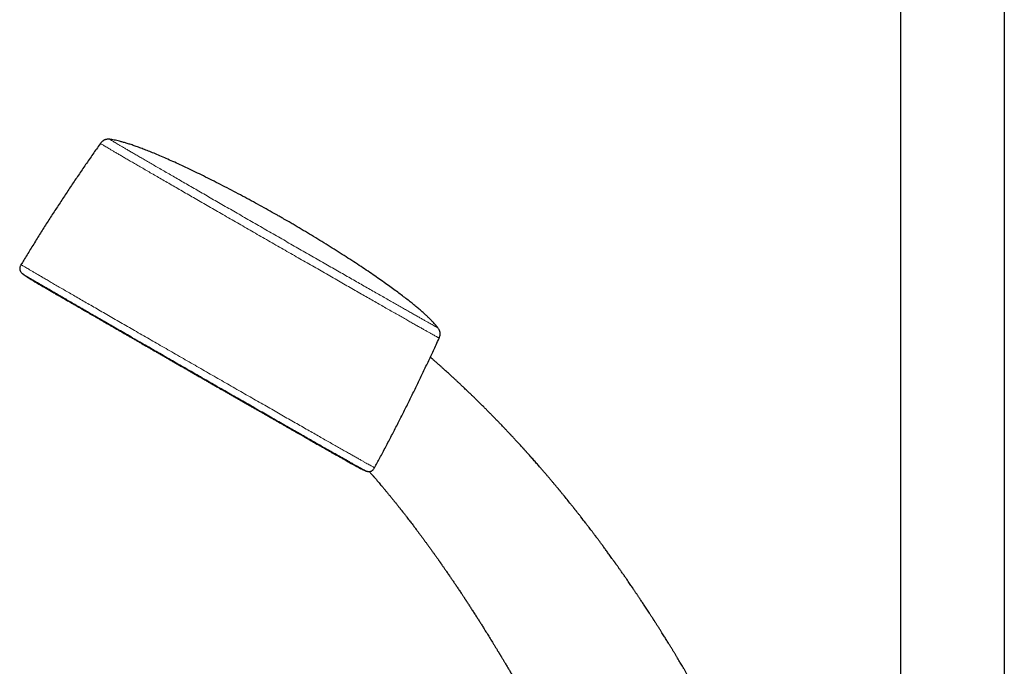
# Model space of a CAD drawing. Header units: millimetres. Extents: x 8 to 1132, y 12 to 2282.
# Tile 23 of 54: x 847 to 1016, y 684 to 794. Entities that reach past the tile are written whole.
import ezdxf

# ---------------------------------------------------------------- set-up
doc = ezdxf.new("R2010")
doc.units = ezdxf.units.MM

msp = doc.modelspace()

# ---------------------------------------------------------------- linework, layer by layer
at = {"color": 7, "linetype": 'Continuous', "lineweight": 30}
for p, q in [((998.09, 908.04), (998.09, 671.1)), ((1015.89, 671.12), (1015.89, 904.14))]:
    msp.add_line(p, q, dxfattribs=at)
at = {"color": 8, "linetype": 'Continuous', "lineweight": 0, "flags": 128}
for points in [[(851.15, 748.75), (851.37, 748.62), (851.71, 748.42), (852.06, 748.22), (852.43, 748), (852.82, 747.77), (853.23, 747.54), (853.65, 747.29), (854.09, 747.04), (854.55, 746.77), (855.02, 746.5), (855.5, 746.22), (856, 745.93), (856.5, 745.64)], [(857.31, 745.18), (857.58, 745.01), (858.14, 744.69), (858.71, 744.37), (859.29, 744.03), (859.88, 743.69), (860.49, 743.34), (861.1, 742.98), (861.73, 742.62), (862.37, 742.25), (863.01, 741.88), (863.67, 741.5), (864.34, 741.12), (865.01, 740.73), (865.69, 740.33), (866.39, 739.94), (867.08, 739.53), (867.79, 739.13), (868.5, 738.72), (869.22, 738.31), (869.94, 737.89), (870.67, 737.47), (871.4, 737.05), (872.14, 736.63), (872.87, 736.2), (873.62, 735.78), (874.36, 735.35), (875.11, 734.92), (875.85, 734.49), (876.6, 734.06), (877.35, 733.63), (878.1, 733.2), (878.85, 732.77), (879.59, 732.35), (880.34, 731.92), (881.08, 731.49), (881.82, 731.07), (882.56, 730.65), (883.29, 730.23), (884.02, 729.81), (884.74, 729.4), (885.46, 728.98), (886.17, 728.58), (886.88, 728.17), (887.58, 727.77), (888.27, 727.38), (888.96, 726.98), (889.63, 726.6), (890.3, 726.22), (890.96, 725.84), (891.61, 725.47), (892.25, 725.1), (892.88, 724.74), (893.49, 724.39), (894.1, 724.05), (894.69, 723.71), (895.28, 723.37), (895.85, 723.05), (896.41, 722.73), (896.95, 722.42), (897.48, 722.12), (898, 721.82), (898.5, 721.54), (898.99, 721.26), (899.46, 720.99), (899.92, 720.73), (900.36, 720.48), (900.78, 720.24), (901.19, 720.01), (901.58, 719.79), (901.96, 719.57), (902.32, 719.37), (902.66, 719.18), (902.98, 719), (903.04, 718.97)]]:
    msp.add_lwpolyline(points, dxfattribs=at)
at = {"color": 7, "linetype": 'Continuous', "lineweight": 30, "flags": 128}
msp.add_lwpolyline([(856.5, 745.64), (856.51, 745.63), (857.04, 745.33), (857.31, 745.18)], dxfattribs=at)
at = {"color": 7, "linetype": 'Continuous', "lineweight": 30}
for centre, radius, start, end in [((1025.49, 992.55), 300, 233.6648, 233.8369), ((903.07, 839.31), 104.39, 238.4562, 240.1719), ((948.45, 797.83), 91.01, 240.0661, 241.9266), ((1025.49, 992.55), 300, 246.4504, 246.6218)]:
    msp.add_arc(centre, radius, start, end, dxfattribs=at)
for points, knots in [([(861, 773.22), (860.99, 773.2), (860.55, 772.59), (859.71, 771.38), (858.47, 769.59), (857.25, 767.81), (856.04, 766.01), (854.84, 764.21), (853.65, 762.39), (852.47, 760.58), (851.3, 758.75), (850.15, 756.92), (849, 755.08), (848.09, 753.6), (847.56, 752.73), (847.4, 752.48)], [0, 0, 0, 0, 0.003483, 0.090853, 0.178217, 0.265574, 0.352925, 0.440271, 0.52761, 0.614943, 0.70227, 0.789592, 0.876907, 0.964216, 1, 1, 1, 1]), ([(862.62, 773.93), (862.54, 773.93), (862.41, 773.95), (862.23, 773.94), (862.08, 773.93), (861.96, 773.9), (861.86, 773.88), (861.78, 773.85), (861.68, 773.81), (861.57, 773.75), (861.46, 773.68), (861.34, 773.59), (861.23, 773.49), (861.11, 773.37), (861.04, 773.27), (861, 773.22)], [0, 0, 0, 0, 0.118349, 0.217157, 0.298921, 0.365338, 0.41748, 0.460252, 0.513387, 0.579526, 0.659357, 0.729038, 0.808125, 0.897895, 1, 1, 1, 1]), ([(892.24, 760.41), (892.04, 760.53), (891.73, 760.7), (891.14, 761.03), (890.28, 761.52), (889.04, 762.22), (887.58, 763.01), (886.11, 763.81), (884.61, 764.61), (883.11, 765.4), (881.61, 766.18), (880.14, 766.92), (878.7, 767.64), (877.31, 768.32), (875.97, 768.96), (874.69, 769.56), (873.47, 770.12), (872.32, 770.63), (871.24, 771.1), (870.22, 771.52), (869.27, 771.91), (868.38, 772.25), (867.56, 772.56), (866.8, 772.83), (866.1, 773.07), (865.45, 773.27), (864.86, 773.44), (864.31, 773.59), (863.82, 773.71), (863.37, 773.8), (862.97, 773.88), (862.73, 773.91), (862.62, 773.93)], [0, 0, 0, 0, 0.021219, 0.031894, 0.062231, 0.11217, 0.162925, 0.214302, 0.266306, 0.318504, 0.370227, 0.420949, 0.470248, 0.517782, 0.563292, 0.606591, 0.647556, 0.686121, 0.722264, 0.755999, 0.787366, 0.816429, 0.843266, 0.867968, 0.890634, 0.911367, 0.930277, 0.947473, 0.963065, 0.977164, 0.989878, 1, 1, 1, 1]), ([(918.84, 741.65), (918.8, 741.71), (918.69, 741.86), (918.48, 742.1), (918.21, 742.41), (917.9, 742.73), (917.56, 743.08), (917.18, 743.45), (916.75, 743.85), (916.28, 744.28), (915.76, 744.73), (915.19, 745.21), (914.57, 745.72), (913.89, 746.27), (913.15, 746.84), (912.35, 747.44), (911.5, 748.08), (910.57, 748.75), (909.59, 749.45), (908.54, 750.18), (907.43, 750.95), (906.26, 751.74), (905.03, 752.55), (903.75, 753.39), (902.42, 754.24), (901.06, 755.1), (899.66, 755.98), (898.25, 756.84), (896.84, 757.7), (895.43, 758.55), (894.26, 759.24), (893.41, 759.73), (892.89, 760.03), (892.53, 760.24), (892.31, 760.37), (892.24, 760.41)], [0, 0, 0, 0, 0.006158, 0.017406, 0.029794, 0.04341, 0.058343, 0.07468, 0.092513, 0.11193, 0.133019, 0.155866, 0.180552, 0.207155, 0.235746, 0.266385, 0.299121, 0.333989, 0.371002, 0.410151, 0.451395, 0.494657, 0.539819, 0.586707, 0.635092, 0.68468, 0.735114, 0.785978, 0.836795, 0.887069, 0.937038, 0.961511, 0.977224, 0.992128, 1, 1, 1, 1]), ([(847.4, 752.48), (847.37, 752.42), (847.3, 752.3), (847.24, 752.13), (847.2, 751.99), (847.18, 751.85), (847.18, 751.73), (847.19, 751.63), (847.21, 751.54), (847.24, 751.46), (847.28, 751.38), (847.34, 751.27), (847.44, 751.13), (847.58, 751), (847.68, 750.92), (847.73, 750.88)], [0, 0, 0, 0, 0.099815, 0.182121, 0.25026, 0.306762, 0.36689, 0.413466, 0.452202, 0.496979, 0.531707, 0.606122, 0.719319, 0.850289, 1, 1, 1, 1]), ([(851.16, 748.74), (851.23, 748.7), (851.38, 748.61), (851.54, 748.52), (851.63, 748.47), (851.63, 748.47)], [0, 0, 0, 0, 0.456953, 0.985432, 1, 1, 1, 1]), ([(851.63, 748.47), (851.72, 748.42), (851.89, 748.32), (852.16, 748.16), (852.44, 748), (852.73, 747.83), (853.03, 747.65), (853.34, 747.47), (853.65, 747.29), (853.98, 747.1), (854.32, 746.9), (854.66, 746.7), (855.02, 746.5), (855.38, 746.29), (855.75, 746.08), (856.13, 745.86), (856.38, 745.71), (856.51, 745.63)], [0, 0, 0, 0, 0.065026, 0.131894, 0.19876, 0.265625, 0.332489, 0.399352, 0.466214, 0.533076, 0.599937, 0.666798, 0.733658, 0.800518, 0.867377, 0.934236, 1, 1, 1, 1]), ([(857.32, 745.17), (857.45, 745.09), (857.72, 744.93), (858.14, 744.69), (858.56, 744.45), (859, 744.2), (859.43, 743.94), (859.88, 743.69), (860.33, 743.43), (860.79, 743.16), (861.26, 742.89), (861.73, 742.62), (862.2, 742.34), (862.69, 742.07), (863.18, 741.78), (863.67, 741.5), (864.17, 741.21), (864.67, 740.92), (865.18, 740.63), (865.69, 740.33), (866.21, 740.04), (866.73, 739.74), (867.26, 739.43), (867.79, 739.13), (868.32, 738.82), (868.86, 738.51), (869.4, 738.2), (869.94, 737.89), (870.49, 737.58), (871.03, 737.26), (871.58, 736.95), (872.14, 736.63), (872.69, 736.31), (873.25, 735.99), (873.8, 735.67), (874.36, 735.35), (874.92, 735.03), (875.48, 734.71), (876.04, 734.38), (876.6, 734.06), (877.16, 733.74), (877.73, 733.42), (878.29, 733.09), (878.85, 732.77), (879.41, 732.45), (879.97, 732.13), (880.53, 731.81), (881.08, 731.49), (881.64, 731.17), (882.19, 730.86), (882.74, 730.54), (883.29, 730.23), (883.84, 729.91), (884.38, 729.6), (884.92, 729.29), (885.46, 728.98), (886, 728.68), (886.53, 728.37), (887.06, 728.07), (887.58, 727.77), (888.1, 727.47), (888.61, 727.18), (889.13, 726.89), (889.63, 726.6), (890.13, 726.31), (890.63, 726.03), (891.12, 725.74), (891.61, 725.47), (892.09, 725.19), (892.56, 724.92), (893.03, 724.65), (893.49, 724.39), (893.95, 724.13), (894.4, 723.87), (894.84, 723.62), (895.28, 723.37), (895.71, 723.13), (896.13, 722.89), (896.54, 722.65), (896.81, 722.5), (896.95, 722.42)], [0, 0, 0, 0, 0.012676, 0.025499, 0.038322, 0.051145, 0.063968, 0.07679, 0.089613, 0.102436, 0.115259, 0.128081, 0.140904, 0.153726, 0.166549, 0.179372, 0.192194, 0.205017, 0.217839, 0.230662, 0.243484, 0.256307, 0.269129, 0.281952, 0.294774, 0.307597, 0.320419, 0.333242, 0.346064, 0.358887, 0.371709, 0.384532, 0.397354, 0.410177, 0.422999, 0.435822, 0.448644, 0.461467, 0.474289, 0.487112, 0.499934, 0.512756, 0.525579, 0.538401, 0.551224, 0.564046, 0.576869, 0.589691, 0.602514, 0.615336, 0.628159, 0.640981, 0.653804, 0.666626, 0.679448, 0.692271, 0.705093, 0.717916, 0.730738, 0.743561, 0.756384, 0.769206, 0.782029, 0.794851, 0.807674, 0.820496, 0.833319, 0.846141, 0.858964, 0.871787, 0.884609, 0.897432, 0.910255, 0.923077, 0.9359, 0.948723, 0.961546, 0.974368, 0.987191, 1, 1, 1, 1]), ([(919.05, 739.9), (919.08, 739.97), (919.13, 740.09), (919.18, 740.27), (919.21, 740.41), (919.22, 740.54), (919.22, 740.64), (919.22, 740.73), (919.21, 740.83), (919.19, 740.95), (919.15, 741.08), (919.1, 741.22), (919.04, 741.35), (918.96, 741.5), (918.88, 741.6), (918.85, 741.65)], [0, 0, 0, 0, 0.115917, 0.212689, 0.292899, 0.358293, 0.409943, 0.45269, 0.506204, 0.573109, 0.654075, 0.724833, 0.805173, 0.896352, 1, 1, 1, 1]), ([(908, 717.7), (908.3, 718.25), (908.94, 719.44), (909.91, 721.27), (910.91, 723.19), (911.9, 725.11), (912.88, 727.04), (913.85, 728.98), (914.81, 730.92), (915.75, 732.86), (916.68, 734.81), (917.61, 736.77), (918.39, 738.47), (918.87, 739.51), (919.05, 739.9)], [0, 0, 0, 0, 0.076018, 0.16326, 0.250497, 0.337727, 0.424952, 0.512171, 0.599383, 0.686589, 0.77379, 0.860984, 0.948173, 1, 1, 1, 1]), ([(966.55, 673.35), (966.51, 673.42), (966.41, 673.62), (966.24, 673.94), (966.05, 674.28), (965.88, 674.6), (965.72, 674.89), (965.58, 675.16), (965.45, 675.39), (965.33, 675.61), (965.23, 675.79), (965.14, 675.96), (965.06, 676.1), (965, 676.22), (964.94, 676.31), (964.89, 676.4), (964.84, 676.49), (964.77, 676.63), (964.66, 676.82), (964.52, 677.07), (964.38, 677.34), (964.22, 677.62), (964.05, 677.91), (963.88, 678.23), (963.7, 678.55), (963.51, 678.89), (963.34, 679.19), (963.19, 679.44), (963.08, 679.64), (962.96, 679.85), (962.84, 680.07), (962.72, 680.28), (962.6, 680.49), (962.48, 680.69), (962.37, 680.87), (962.28, 681.03), (962.21, 681.15), (962.16, 681.24), (962.13, 681.3), (962.09, 681.36), (962.05, 681.43), (962, 681.53), (961.93, 681.64), (961.85, 681.77), (961.77, 681.92), (961.67, 682.09), (961.56, 682.27), (961.4, 682.55), (961.2, 682.9), (960.95, 683.31), (960.73, 683.69), (960.52, 684.05), (960.32, 684.38), (960.15, 684.67), (959.99, 684.93), (959.84, 685.17), (959.71, 685.39), (959.58, 685.6), (959.47, 685.8), (959.36, 685.98), (959.26, 686.14), (959.16, 686.3), (959.06, 686.47), (958.95, 686.65), (958.83, 686.85), (958.7, 687.06), (958.56, 687.29), (958.4, 687.55), (958.23, 687.82), (958.04, 688.13), (957.85, 688.44), (957.65, 688.76), (957.44, 689.09), (957.21, 689.46), (956.95, 689.87), (956.71, 690.26), (956.51, 690.57), (956.36, 690.8), (956.23, 691), (956.12, 691.17), (956.03, 691.32), (955.95, 691.44), (955.9, 691.53), (955.85, 691.59), (955.82, 691.65), (955.77, 691.72), (955.71, 691.82), (955.64, 691.93), (955.55, 692.06), (955.45, 692.22), (955.34, 692.39), (955.22, 692.57), (955.06, 692.82), (954.87, 693.11), (954.64, 693.47), (954.41, 693.81), (954.19, 694.14), (953.99, 694.45), (953.81, 694.73), (953.64, 694.98), (953.49, 695.2), (953.35, 695.41), (953.22, 695.6), (953.09, 695.8), (952.96, 695.99), (952.84, 696.18), (952.72, 696.35), (952.59, 696.54), (952.45, 696.74), (952.29, 696.98), (952.11, 697.25), (951.9, 697.56), (951.67, 697.89), (951.43, 698.23), (951.15, 698.64), (950.84, 699.09), (950.49, 699.6), (950.2, 700), (949.99, 700.31), (949.85, 700.5), (949.72, 700.69), (949.6, 700.86), (949.49, 701.01), (949.4, 701.14), (949.32, 701.25), (949.26, 701.34), (949.2, 701.41), (949.16, 701.48), (949.1, 701.56), (949.03, 701.65), (948.95, 701.76), (948.87, 701.88), (948.77, 702.02), (948.62, 702.23), (948.43, 702.49), (948.2, 702.81), (947.98, 703.11), (947.77, 703.4), (947.57, 703.67), (947.37, 703.94), (947.18, 704.21), (946.98, 704.47), (946.8, 704.71), (946.64, 704.93), (946.49, 705.14), (946.35, 705.33), (946.22, 705.49), (946.12, 705.63), (946.04, 705.73), (945.98, 705.81), (945.93, 705.89), (945.87, 705.96), (945.8, 706.05), (945.72, 706.16), (945.62, 706.3), (945.5, 706.45), (945.38, 706.61), (945.25, 706.78), (945.12, 706.95), (944.95, 707.18), (944.72, 707.47), (944.45, 707.83), (943.98, 708.44), (943.55, 708.99), (943.16, 709.49), (943, 709.7), (942.84, 709.9), (942.71, 710.06), (942.61, 710.2), (942.52, 710.3), (942.45, 710.39), (942.38, 710.48), (942.32, 710.55), (942.26, 710.63), (942.19, 710.73), (942.1, 710.84), (941.99, 710.97), (941.88, 711.11), (941.75, 711.27), (941.45, 711.65), (940.99, 712.22), (940.52, 712.79), (940.22, 713.16), (940.09, 713.32), (939.97, 713.47), (939.86, 713.6), (939.77, 713.71), (939.69, 713.81), (939.61, 713.91), (939.52, 714.01), (939.42, 714.13), (939.3, 714.28), (939.16, 714.45), (938.96, 714.68), (938.7, 714.99), (938.4, 715.35), (938.1, 715.71), (937.8, 716.06), (937.54, 716.37), (937.31, 716.63), (937.13, 716.85), (936.96, 717.05), (936.8, 717.23), (936.66, 717.39), (936.51, 717.56), (936.33, 717.77), (936.12, 718.01), (935.87, 718.29), (935.62, 718.59), (935.35, 718.89), (935.08, 719.2), (934.8, 719.51), (934.57, 719.78), (934.39, 719.98), (934.26, 720.11), (934.15, 720.24), (934.04, 720.36), (933.95, 720.46), (933.88, 720.54), (933.83, 720.6), (933.79, 720.64), (933.76, 720.67), (933.73, 720.71), (933.69, 720.75), (933.65, 720.8), (933.59, 720.86), (933.51, 720.94), (933.43, 721.04), (933.32, 721.15), (933.21, 721.28), (932.98, 721.53), (932.65, 721.89), (932.21, 722.37), (931.88, 722.72), (931.66, 722.97), (931.53, 723.1), (931.42, 723.21), (931.33, 723.32), (931.25, 723.4), (931.18, 723.47), (931.12, 723.54), (931.05, 723.61), (930.97, 723.7), (930.88, 723.8), (930.77, 723.91), (930.64, 724.04), (930.51, 724.19), (930.33, 724.37), (930.13, 724.59), (929.89, 724.83), (929.7, 725.04), (929.53, 725.21), (929.4, 725.34), (929.28, 725.47), (929.16, 725.59), (929.05, 725.7), (928.95, 725.81), (928.84, 725.92), (928.72, 726.05), (928.58, 726.2), (928.41, 726.36), (928.24, 726.54), (928.07, 726.72), (927.9, 726.89), (927.73, 727.06), (927.55, 727.24), (927.35, 727.44), (927.14, 727.65), (926.94, 727.85), (926.73, 728.07), (926.49, 728.3), (926.21, 728.57), (925.93, 728.85), (925.66, 729.12), (925.41, 729.36), (925.19, 729.58), (924.98, 729.79), (924.77, 729.98), (924.57, 730.18), (924.36, 730.38), (924.13, 730.6), (923.9, 730.82), (923.66, 731.05), (923.41, 731.29), (923.18, 731.51), (922.97, 731.7), (922.79, 731.87), (922.62, 732.04), (922.44, 732.2), (922.27, 732.36), (922.11, 732.52), (921.94, 732.67), (921.76, 732.83), (921.56, 733.02), (921.34, 733.23), (921.1, 733.44), (920.87, 733.66), (920.61, 733.89), (920.32, 734.16), (919.99, 734.45), (919.65, 734.75), (919.31, 735.06), (918.96, 735.37), (918.67, 735.63), (918.45, 735.82), (918.31, 735.95), (918.17, 736.07), (918.03, 736.2), (917.9, 736.31), (917.79, 736.4), (917.7, 736.48), (917.62, 736.55), (917.57, 736.6), (917.54, 736.62), (917.53, 736.62)], [0, 0, 0, 0, 0.003067, 0.008141, 0.012867, 0.017169, 0.021134, 0.024763, 0.028055, 0.030937, 0.033499, 0.035742, 0.037666, 0.039271, 0.040542, 0.041735, 0.042964, 0.044228, 0.047382, 0.050803, 0.054622, 0.058373, 0.062445, 0.066782, 0.071294, 0.075979, 0.08084, 0.083638, 0.08649, 0.089397, 0.092359, 0.095367, 0.098195, 0.101172, 0.103765, 0.105973, 0.107795, 0.108797, 0.109627, 0.110356, 0.111347, 0.11265, 0.114267, 0.116079, 0.118169, 0.120537, 0.123178, 0.125864, 0.132063, 0.13787, 0.143285, 0.148309, 0.15294, 0.15718, 0.160818, 0.164166, 0.167318, 0.170276, 0.173039, 0.175606, 0.17798, 0.180159, 0.182426, 0.184999, 0.187824, 0.190909, 0.19422, 0.197757, 0.201831, 0.206169, 0.210715, 0.215351, 0.220074, 0.224885, 0.231368, 0.238003, 0.241539, 0.24491, 0.247888, 0.250365, 0.252484, 0.254246, 0.25565, 0.25635, 0.257121, 0.258184, 0.259541, 0.26119, 0.263133, 0.265368, 0.267897, 0.270688, 0.273466, 0.278694, 0.283619, 0.28894, 0.293856, 0.298366, 0.302472, 0.306171, 0.309421, 0.312454, 0.315328, 0.318044, 0.321069, 0.323869, 0.326444, 0.329075, 0.332123, 0.335583, 0.339737, 0.34427, 0.349182, 0.35447, 0.359979, 0.367381, 0.374998, 0.382829, 0.385821, 0.388838, 0.391679, 0.394236, 0.396508, 0.398496, 0.400199, 0.401618, 0.402631, 0.403493, 0.404686, 0.406306, 0.407878, 0.409713, 0.411811, 0.414172, 0.419183, 0.42403, 0.428653, 0.433054, 0.437232, 0.441188, 0.445564, 0.44963, 0.453386, 0.45684, 0.460015, 0.462913, 0.465535, 0.46788, 0.469213, 0.470436, 0.47155, 0.47266, 0.473983, 0.475792, 0.477897, 0.48029, 0.482822, 0.485443, 0.488152, 0.49095, 0.49631, 0.501966, 0.507747, 0.524975, 0.52834, 0.531698, 0.534878, 0.537719, 0.539571, 0.541245, 0.542738, 0.544053, 0.545194, 0.546419, 0.547854, 0.549674, 0.551748, 0.554075, 0.556655, 0.559473, 0.572092, 0.584356, 0.587251, 0.589913, 0.592308, 0.594437, 0.596298, 0.597893, 0.599254, 0.600946, 0.602979, 0.605352, 0.608066, 0.61112, 0.617104, 0.623049, 0.628916, 0.634704, 0.640414, 0.644313, 0.647903, 0.651186, 0.654161, 0.656851, 0.659631, 0.662631, 0.667105, 0.67183, 0.676754, 0.681878, 0.686982, 0.692345, 0.697968, 0.700248, 0.702568, 0.704868, 0.706886, 0.70859, 0.709981, 0.710924, 0.711636, 0.712117, 0.712586, 0.713258, 0.714132, 0.715209, 0.716627, 0.718291, 0.720199, 0.722352, 0.72463, 0.733062, 0.741183, 0.748991, 0.751515, 0.753798, 0.755818, 0.757575, 0.759068, 0.760299, 0.761347, 0.762527, 0.763985, 0.76572, 0.767733, 0.770024, 0.772583, 0.775173, 0.779715, 0.783991, 0.788002, 0.790539, 0.79295, 0.79521, 0.797317, 0.799272, 0.801078, 0.802976, 0.8051, 0.807806, 0.810808, 0.814, 0.81714, 0.820219, 0.823237, 0.826194, 0.830138, 0.833886, 0.837433, 0.840843, 0.845407, 0.850271, 0.855329, 0.860507, 0.864651, 0.868639, 0.87237, 0.875843, 0.879384, 0.883118, 0.887045, 0.89113, 0.895353, 0.899712, 0.904032, 0.907487, 0.910564, 0.913454, 0.916695, 0.919509, 0.922442, 0.925265, 0.927973, 0.931692, 0.935579, 0.939702, 0.943809, 0.947605, 0.952965, 0.958645, 0.964367, 0.970065, 0.976024, 0.982244, 0.984617, 0.987004, 0.989406, 0.991822, 0.994115, 0.995754, 0.997249, 0.9986, 0.999829, 1, 1, 1, 1]), ([(896.95, 722.42), (896.95, 722.42), (897.08, 722.34), (897.35, 722.19), (897.61, 722.04), (897.74, 721.97), (897.74, 721.97)], [0, 0, 0, 0, 0.000545, 0.50011, 0.999675, 1, 1, 1, 1]), ([(897.74, 721.97), (897.87, 721.9), (898.12, 721.75), (898.37, 721.61), (898.5, 721.54), (898.5, 721.54)], [0, 0, 0, 0, 0.498995, 0.998317, 1, 1, 1, 1]), ([(898.5, 721.54), (898.62, 721.47), (898.87, 721.33), (899.22, 721.13), (899.57, 720.93), (899.91, 720.73), (900.25, 720.54), (900.57, 720.36), (900.88, 720.18), (901.19, 720.01), (901.48, 719.84), (901.77, 719.68), (902.05, 719.52), (902.31, 719.37), (902.48, 719.28), (902.56, 719.23)], [0, 0, 0, 0, 0.076841, 0.153942, 0.231044, 0.308146, 0.385249, 0.462352, 0.539456, 0.61656, 0.693666, 0.770772, 0.84788, 0.924989, 1, 1, 1, 1]), ([(902.56, 719.23), (902.57, 719.23), (902.65, 719.18), (902.81, 719.09), (902.95, 719.01), (903.02, 718.97)], [0, 0, 0, 0, 0.0144758, 0.5461924, 1, 1, 1, 1]), ([(906.45, 717.17), (906.49, 717.16), (906.55, 717.13), (906.65, 717.1), (906.72, 717.08), (906.78, 717.06), (906.83, 717.05), (906.87, 717.05), (906.94, 717.04), (907.04, 717.03), (907.16, 717.04), (907.26, 717.05), (907.34, 717.08), (907.44, 717.11), (907.54, 717.17), (907.65, 717.25), (907.77, 717.36), (907.89, 717.51), (907.96, 717.63), (908, 717.7)], [0, 0, 0, 0, 0.103105, 0.190178, 0.261474, 0.304774, 0.339551, 0.366117, 0.385442, 0.453682, 0.518448, 0.551612, 0.590386, 0.635347, 0.687227, 0.747318, 0.817584, 0.9007, 1, 1, 1, 1]), ([(907.09, 717.04), (907.1, 717.03), (907.15, 716.97), (907.24, 716.86), (907.36, 716.72), (907.47, 716.6), (907.55, 716.51), (907.61, 716.44), (907.66, 716.38), (907.72, 716.31), (907.8, 716.22), (907.88, 716.13), (907.97, 716.02), (908.07, 715.9), (908.18, 715.78), (908.29, 715.65), (908.4, 715.53), (908.5, 715.4), (908.67, 715.21), (908.88, 714.95), (909.13, 714.66), (909.34, 714.41), (909.52, 714.2), (909.69, 713.99), (909.85, 713.8), (910, 713.61), (910.14, 713.45), (910.26, 713.3), (910.38, 713.15), (910.51, 713), (910.64, 712.84), (910.77, 712.68), (910.91, 712.51), (911.06, 712.32), (911.22, 712.13), (911.37, 711.94), (911.52, 711.75), (911.69, 711.55), (911.86, 711.33), (912.03, 711.12), (912.17, 710.94), (912.29, 710.79), (912.39, 710.67), (912.47, 710.57), (912.53, 710.49), (912.58, 710.43), (912.62, 710.38), (912.66, 710.32), (912.72, 710.25), (912.78, 710.17), (912.86, 710.07), (912.94, 709.96), (913.04, 709.84), (913.15, 709.7), (913.27, 709.55), (913.39, 709.39), (913.64, 709.07), (914.02, 708.57), (914.43, 708.04), (914.73, 707.64), (914.93, 707.39), (915.11, 707.14), (915.28, 706.92), (915.44, 706.71), (915.58, 706.52), (915.7, 706.36), (915.8, 706.22), (915.91, 706.08), (916.02, 705.92), (916.15, 705.75), (916.28, 705.57), (916.43, 705.38), (916.57, 705.18), (916.72, 704.97), (916.88, 704.76), (917.03, 704.56), (917.17, 704.36), (917.33, 704.15), (917.49, 703.93), (917.66, 703.69), (917.82, 703.47), (918.02, 703.18), (918.28, 702.82), (918.52, 702.48), (918.7, 702.23), (918.81, 702.08), (918.91, 701.94), (919, 701.81), (919.08, 701.7), (919.14, 701.61), (919.19, 701.54), (919.22, 701.49), (919.25, 701.45), (919.29, 701.4), (919.35, 701.31), (919.44, 701.19), (919.54, 701.04), (919.65, 700.88), (919.78, 700.7), (919.92, 700.49), (920.08, 700.27), (920.25, 700.02), (920.43, 699.76), (920.62, 699.48), (920.86, 699.14), (921.14, 698.73), (921.47, 698.24), (921.81, 697.74), (922.16, 697.21), (922.54, 696.65), (922.83, 696.21), (923.04, 695.89), (923.16, 695.71), (923.27, 695.54), (923.37, 695.39), (923.46, 695.26), (923.54, 695.14), (923.6, 695.04), (923.66, 694.95), (923.73, 694.85), (923.81, 694.72), (923.9, 694.59), (924.01, 694.41), (924.15, 694.19), (924.32, 693.94), (924.5, 693.67), (924.68, 693.38), (924.87, 693.09), (925.06, 692.79), (925.26, 692.48), (925.51, 692.1), (925.8, 691.63), (926.14, 691.09), (926.49, 690.54), (926.88, 689.91), (927.32, 689.21), (927.81, 688.42), (928.19, 687.8), (928.45, 687.37), (928.6, 687.14), (928.73, 686.92), (928.85, 686.72), (928.96, 686.54), (929.06, 686.37), (929.15, 686.22), (929.23, 686.1), (929.29, 685.99), (929.35, 685.91), (929.39, 685.83), (929.42, 685.78), (929.46, 685.72), (929.49, 685.66), (929.54, 685.58), (929.6, 685.49), (929.67, 685.37), (929.75, 685.23), (929.85, 685.07), (929.95, 684.91), (930.05, 684.74), (930.15, 684.57), (930.25, 684.4), (930.43, 684.1), (930.68, 683.68), (931, 683.14), (931.33, 682.59), (931.66, 682.02), (932.01, 681.42), (932.38, 680.79), (932.76, 680.13), (933.16, 679.45), (933.57, 678.73), (934, 677.98), (934.34, 677.38), (934.6, 676.93), (934.75, 676.65), (934.9, 676.39), (935.04, 676.15), (935.17, 675.92), (935.29, 675.7), (935.4, 675.5), (935.51, 675.3), (935.61, 675.13), (935.68, 675), (935.74, 674.91), (935.77, 674.84), (935.81, 674.78), (935.83, 674.74), (935.85, 674.7), (935.87, 674.66), (935.9, 674.61), (935.95, 674.53), (936, 674.43), (936.07, 674.32), (936.14, 674.17), (936.24, 674.01), (936.34, 673.82), (936.47, 673.59), (936.61, 673.34), (936.77, 673.05), (936.94, 672.73), (937.13, 672.39), (937.33, 672.03), (937.54, 671.65), (937.76, 671.26), (937.99, 670.83), (938.23, 670.39), (938.5, 669.91), (938.78, 669.39), (939.08, 668.83), (939.4, 668.25), (939.73, 667.64), (940.07, 667), (940.42, 666.35), (940.78, 665.68), (941.14, 665), (941.47, 664.38), (941.67, 663.99), (941.75, 663.84)], [0, 0, 0, 0, 0.000518, 0.004027, 0.007116, 0.009755, 0.011944, 0.013348, 0.01456, 0.016047, 0.017884, 0.020068, 0.022356, 0.024932, 0.027754, 0.030574, 0.033352, 0.03609, 0.038786, 0.045989, 0.05288, 0.057619, 0.06221, 0.066652, 0.070941, 0.074966, 0.078348, 0.081479, 0.08459, 0.087831, 0.091201, 0.094636, 0.098217, 0.102155, 0.106504, 0.110281, 0.114321, 0.118625, 0.123193, 0.128018, 0.131588, 0.134677, 0.137285, 0.139412, 0.141057, 0.142135, 0.143124, 0.144349, 0.14581, 0.147508, 0.149442, 0.151613, 0.154274, 0.157221, 0.16041, 0.163608, 0.166781, 0.180654, 0.194044, 0.199572, 0.204836, 0.209761, 0.214347, 0.218594, 0.222516, 0.225481, 0.228377, 0.231202, 0.23417, 0.237582, 0.241441, 0.245104, 0.249095, 0.253377, 0.257598, 0.261669, 0.26559, 0.269359, 0.274297, 0.278951, 0.28332, 0.287469, 0.295863, 0.304703, 0.307574, 0.310489, 0.31343, 0.316059, 0.318247, 0.319993, 0.321296, 0.322157, 0.322805, 0.323586, 0.325517, 0.327974, 0.330664, 0.33379, 0.33735, 0.341345, 0.345775, 0.35055, 0.355714, 0.361097, 0.366669, 0.375475, 0.384718, 0.394397, 0.404513, 0.415066, 0.426056, 0.429769, 0.433269, 0.436436, 0.43927, 0.441771, 0.443938, 0.445773, 0.447275, 0.449308, 0.451589, 0.454143, 0.456969, 0.46153, 0.466403, 0.471459, 0.476699, 0.482123, 0.48773, 0.493521, 0.499496, 0.509251, 0.519275, 0.529476, 0.539855, 0.553968, 0.568396, 0.583138, 0.587541, 0.591858, 0.595849, 0.599509, 0.602838, 0.605834, 0.608499, 0.610833, 0.612693, 0.61427, 0.615565, 0.616576, 0.617393, 0.61847, 0.619891, 0.621656, 0.623765, 0.626271, 0.629135, 0.632182, 0.635237, 0.638302, 0.641376, 0.644459, 0.65415, 0.66393, 0.673798, 0.68382, 0.694503, 0.70568, 0.71735, 0.729514, 0.74217, 0.75532, 0.768961, 0.774119, 0.779024, 0.783606, 0.787864, 0.7918, 0.795412, 0.799255, 0.802649, 0.805594, 0.808091, 0.809472, 0.810664, 0.811667, 0.812481, 0.813106, 0.813678, 0.814513, 0.815837, 0.817537, 0.819613, 0.822065, 0.824894, 0.828099, 0.832134, 0.836641, 0.84162, 0.847069, 0.85299, 0.859381, 0.865838, 0.872713, 0.880006, 0.887716, 0.895843, 0.904919, 0.914463, 0.924475, 0.934954, 0.945901, 0.957313, 0.968501, 0.980101, 0.992115, 1, 1, 1, 1])]:
    msp.add_open_spline(points, degree=3, knots=knots, dxfattribs=at)
at = {"color": 8, "linetype": 'Continuous', "lineweight": 0}
for points, knots in [([(873.22, 766.1), (872.88, 766.3), (872.19, 766.69), (871.2, 767.26), (870.25, 767.82), (869.33, 768.35), (868.46, 768.85), (867.64, 769.33), (866.86, 769.78), (866.13, 770.2), (865.43, 770.61), (864.78, 770.99), (864.18, 771.34), (863.62, 771.66), (863.11, 771.96), (862.66, 772.22), (862.27, 772.46), (861.93, 772.66), (861.64, 772.83), (861.4, 772.97), (861.21, 773.08), (861.09, 773.16), (861.01, 773.21), (861.01, 773.22), (861.01, 773.22)], [0, 0, 0, 0, 0.046026, 0.092052, 0.138078, 0.184103, 0.230129, 0.275333, 0.320537, 0.365742, 0.410946, 0.456972, 0.502997, 0.549023, 0.595049, 0.641075, 0.686279, 0.731483, 0.776687, 0.821891, 0.867917, 0.913943, 0.959969, 1, 1, 1, 1]), ([(862.62, 773.93), (862.62, 773.93), (862.6, 773.93), (862.63, 773.91), (862.7, 773.87), (862.82, 773.79), (863, 773.68), (863.23, 773.54), (863.52, 773.37), (863.86, 773.17), (864.25, 772.94), (864.69, 772.69), (865.18, 772.4), (865.71, 772.09), (866.29, 771.75), (866.91, 771.39), (867.59, 771), (868.31, 770.58), (869.08, 770.13), (869.89, 769.66), (870.74, 769.17), (871.62, 768.66), (872.53, 768.14), (873.47, 767.59), (874.12, 767.22), (874.45, 767.03)], [0, 0, 0, 0, 0.005571, 0.050402, 0.095233, 0.140063, 0.184894, 0.23054, 0.276186, 0.321832, 0.367478, 0.413124, 0.457955, 0.502785, 0.547616, 0.592447, 0.638093, 0.683739, 0.729385, 0.775031, 0.820676, 0.865507, 0.910338, 0.955169, 1, 1, 1, 1]), ([(919.05, 739.9), (919.05, 739.9), (919.06, 739.9), (919.02, 739.91), (918.93, 739.96), (918.78, 740.04), (918.58, 740.15), (918.33, 740.29), (918.02, 740.46), (917.65, 740.66), (917.23, 740.9), (916.76, 741.16), (916.24, 741.46), (915.67, 741.78), (915.06, 742.12), (914.4, 742.5), (913.69, 742.9), (912.94, 743.33), (912.13, 743.79), (911.28, 744.27), (910.39, 744.78), (909.47, 745.3), (908.51, 745.85), (907.53, 746.41), (906.51, 746.99), (905.46, 747.59), (904.37, 748.21), (903.24, 748.86), (902.09, 749.51), (900.92, 750.18), (899.73, 750.86), (898.54, 751.55), (897.33, 752.24), (896.11, 752.94), (894.87, 753.65), (893.61, 754.37), (892.34, 755.1), (891.07, 755.83), (889.79, 756.56), (888.52, 757.29), (887.27, 758.01), (886.02, 758.73), (884.78, 759.44), (883.55, 760.15), (882.32, 760.86), (881.09, 761.56), (879.89, 762.26), (878.7, 762.94), (877.54, 763.61), (876.42, 764.26), (875.32, 764.89), (874.25, 765.5), (873.56, 765.9), (873.22, 766.1)], [0, 0, 0, 0, 0.0029166, 0.0230307, 0.0427856, 0.0625405, 0.0822955, 0.1020504, 0.1221644, 0.1422785, 0.1623925, 0.1825066, 0.2026206, 0.2223755, 0.2421305, 0.2618854, 0.2816403, 0.3017544, 0.3218684, 0.3419824, 0.3620965, 0.3822105, 0.4019655, 0.4217204, 0.4414753, 0.4612302, 0.4813443, 0.5014583, 0.5215724, 0.5416864, 0.5618005, 0.5815554, 0.6013103, 0.6210652, 0.6408202, 0.6609342, 0.6810482, 0.7011623, 0.7212763, 0.7413904, 0.7611453, 0.7809002, 0.8006552, 0.8204101, 0.8405241, 0.8606382, 0.8807522, 0.9008663, 0.9209803, 0.9407352, 0.9604902, 0.9802451, 1, 1, 1, 1]), ([(874.45, 767.03), (874.79, 766.83), (875.47, 766.44), (876.52, 765.83), (877.6, 765.21), (878.71, 764.57), (879.83, 763.92), (880.97, 763.27), (882.12, 762.61), (883.28, 761.94), (884.47, 761.26), (885.67, 760.56), (886.89, 759.86), (888.12, 759.16), (889.36, 758.45), (890.58, 757.74), (891.81, 757.04), (893.02, 756.34), (894.23, 755.65), (895.44, 754.96), (896.64, 754.27), (897.85, 753.58), (899.04, 752.9), (900.21, 752.22), (901.36, 751.57), (902.48, 750.92), (903.57, 750.3), (904.64, 749.69), (905.69, 749.09), (906.72, 748.5), (907.72, 747.93), (908.69, 747.38), (909.62, 746.85), (910.52, 746.34), (911.37, 745.85), (912.17, 745.4), (912.94, 744.96), (913.67, 744.55), (914.36, 744.16), (915, 743.79), (915.61, 743.45), (916.16, 743.14), (916.66, 742.85), (917.11, 742.6), (917.51, 742.38), (917.85, 742.19), (918.15, 742.02), (918.4, 741.88), (918.59, 741.78), (918.74, 741.7), (918.82, 741.66), (918.86, 741.64), (918.84, 741.65), (918.84, 741.65)], [0, 0, 0, 0, 0.020038, 0.040076, 0.060114, 0.080152, 0.10019, 0.119871, 0.139551, 0.159231, 0.178912, 0.19895, 0.218988, 0.239026, 0.259064, 0.279102, 0.298783, 0.318463, 0.338143, 0.357823, 0.377862, 0.3979, 0.417938, 0.437976, 0.458014, 0.477694, 0.497375, 0.517055, 0.536735, 0.556773, 0.576811, 0.596849, 0.616888, 0.636926, 0.656606, 0.676286, 0.695967, 0.715647, 0.735685, 0.755723, 0.775761, 0.795799, 0.815837, 0.835518, 0.855198, 0.874878, 0.894559, 0.914597, 0.934635, 0.954673, 0.974711, 0.994749, 1, 1, 1, 1]), ([(847.4, 752.48), (847.41, 752.48), (847.41, 752.47), (847.5, 752.42), (847.63, 752.33), (847.82, 752.22), (848.07, 752.07), (848.38, 751.89), (848.75, 751.67), (849.17, 751.42), (849.64, 751.14), (850.17, 750.84), (850.74, 750.5), (851.36, 750.14), (852.04, 749.75), (852.77, 749.32), (853.55, 748.87), (854.38, 748.39), (855.25, 747.88), (856.16, 747.36), (857.11, 746.81), (858.09, 746.24), (859.1, 745.66), (859.81, 745.25), (860.16, 745.05)], [0, 0, 0, 0, 0.04226, 0.087476, 0.132691, 0.177906, 0.223943, 0.26998, 0.316018, 0.362055, 0.408092, 0.453307, 0.498523, 0.543738, 0.588953, 0.63499, 0.681027, 0.727065, 0.773102, 0.819139, 0.864354, 0.90957, 0.954785, 1, 1, 1, 1]), ([(860.08, 743.68), (859.74, 743.88), (859.04, 744.28), (858.04, 744.86), (857.07, 745.42), (856.15, 745.96), (855.27, 746.47), (854.43, 746.95), (853.65, 747.41), (852.9, 747.84), (852.2, 748.25), (851.54, 748.63), (850.93, 748.99), (850.37, 749.31), (849.85, 749.61), (849.4, 749.88), (849, 750.12), (848.65, 750.32), (848.36, 750.49), (848.12, 750.64), (847.93, 750.75), (847.8, 750.83), (847.74, 750.87), (847.73, 750.88), (847.73, 750.88)], [0, 0, 0, 0, 0.047568, 0.095136, 0.142704, 0.190272, 0.23784, 0.284558, 0.331277, 0.377996, 0.424714, 0.472282, 0.51985, 0.567418, 0.614986, 0.662554, 0.709273, 0.755991, 0.80271, 0.849428, 0.896996, 0.944564, 0.992132, 1, 1, 1, 1]), ([(860.16, 745.05), (860.52, 744.84), (861.25, 744.41), (862.39, 743.76), (863.56, 743.09), (864.75, 742.4), (865.96, 741.7), (867.18, 741), (868.42, 740.28), (869.68, 739.56), (870.95, 738.83), (872.25, 738.08), (873.57, 737.33), (874.89, 736.56), (876.22, 735.8), (877.55, 735.04), (878.86, 734.28), (880.17, 733.53), (881.47, 732.79), (882.77, 732.04), (884.07, 731.3), (885.37, 730.55), (886.65, 729.82), (887.92, 729.09), (889.16, 728.39), (890.36, 727.7), (891.54, 727.02), (892.69, 726.36), (893.82, 725.72), (894.93, 725.09), (896.01, 724.47), (897.05, 723.87), (898.06, 723.3), (899.02, 722.75), (899.94, 722.23), (900.81, 721.74), (901.63, 721.27), (902.42, 720.82), (903.16, 720.4), (903.86, 720.01), (904.51, 719.64), (905.1, 719.3), (905.64, 719), (906.13, 718.73), (906.55, 718.49), (906.93, 718.28), (907.25, 718.1), (907.52, 717.95), (907.73, 717.84), (907.88, 717.75), (907.97, 717.71), (908.01, 717.69), (908, 717.7), (908, 717.7)], [0, 0, 0, 0, 0.020116, 0.040232, 0.060349, 0.080465, 0.100581, 0.120338, 0.140095, 0.159852, 0.179609, 0.199725, 0.219842, 0.239958, 0.260074, 0.28019, 0.299947, 0.319704, 0.339462, 0.359219, 0.379335, 0.399451, 0.419567, 0.439683, 0.4598, 0.479557, 0.499314, 0.519071, 0.538828, 0.558944, 0.57906, 0.599176, 0.619293, 0.639409, 0.659166, 0.678923, 0.69868, 0.718437, 0.738553, 0.75867, 0.778786, 0.798902, 0.819018, 0.838775, 0.858532, 0.878289, 0.898046, 0.918163, 0.938279, 0.958395, 0.978511, 0.998627, 1, 1, 1, 1]), ([(906.45, 717.18), (906.44, 717.18), (906.43, 717.18), (906.34, 717.23), (906.2, 717.31), (905.99, 717.42), (905.74, 717.56), (905.42, 717.73), (905.05, 717.94), (904.63, 718.18), (904.15, 718.45), (903.62, 718.74), (903.05, 719.07), (902.43, 719.42), (901.76, 719.8), (901.05, 720.2), (900.28, 720.64), (899.46, 721.1), (898.6, 721.59), (897.7, 722.1), (896.77, 722.64), (895.8, 723.19), (894.81, 723.75), (893.78, 724.34), (892.71, 724.95), (891.61, 725.58), (890.47, 726.23), (889.31, 726.9), (888.12, 727.57), (886.92, 728.26), (885.71, 728.96), (884.48, 729.66), (883.25, 730.36), (882, 731.08), (880.72, 731.81), (879.44, 732.55), (878.15, 733.29), (876.86, 734.03), (875.57, 734.77), (874.3, 735.5), (873.04, 736.22), (871.79, 736.94), (870.53, 737.66), (869.29, 738.38), (868.05, 739.09), (866.83, 739.79), (865.63, 740.48), (864.46, 741.16), (863.32, 741.82), (862.21, 742.46), (861.13, 743.08), (860.43, 743.48), (860.08, 743.68)], [0, 0, 0, 0, 0.009137, 0.029172, 0.049208, 0.069244, 0.08928, 0.10968, 0.13008, 0.15048, 0.17088, 0.191281, 0.211316, 0.231352, 0.251388, 0.271424, 0.291824, 0.312224, 0.332624, 0.353024, 0.373425, 0.39346, 0.413496, 0.433532, 0.453568, 0.473968, 0.494368, 0.514768, 0.535168, 0.555569, 0.575604, 0.59564, 0.615676, 0.635712, 0.656112, 0.676512, 0.696912, 0.717312, 0.737713, 0.757748, 0.777784, 0.79782, 0.817856, 0.838256, 0.858656, 0.879056, 0.899456, 0.919857, 0.939892, 0.959928, 0.979964, 1, 1, 1, 1])]:
    msp.add_open_spline(points, degree=3, knots=knots, dxfattribs=at)

doc.saveas('drawing.dxf')
